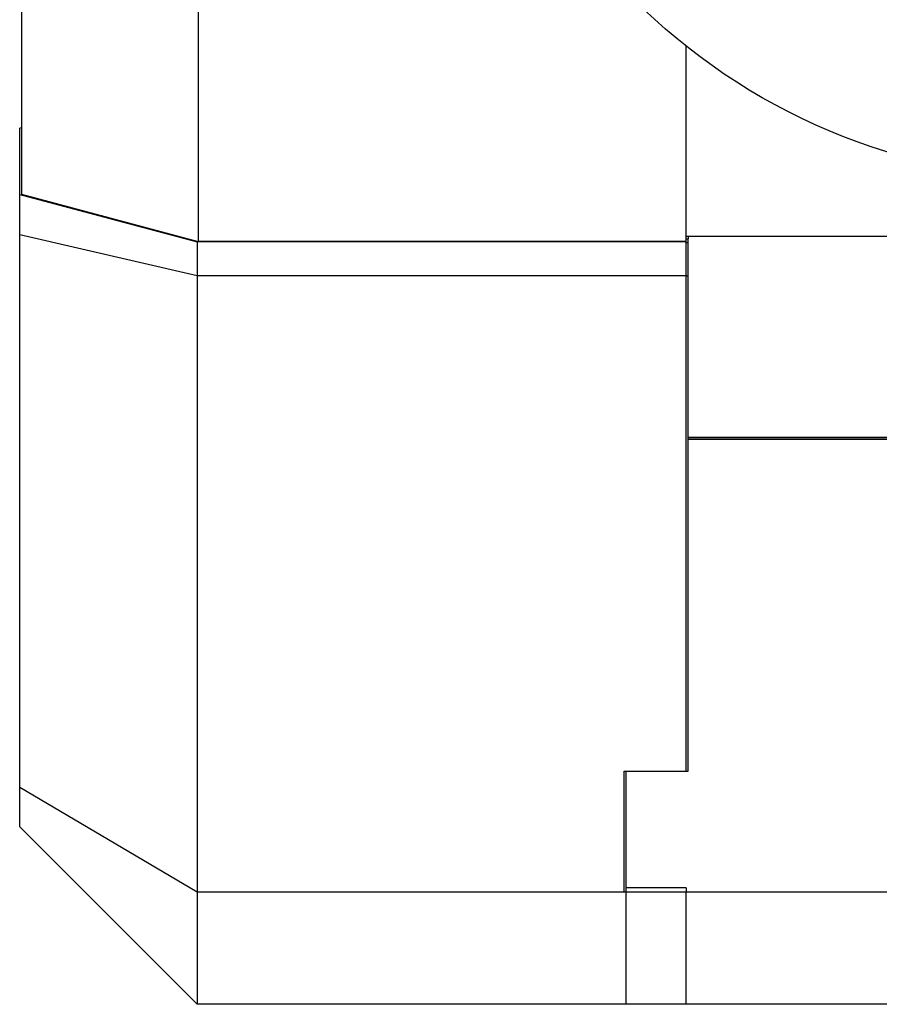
# Model space of a CAD drawing. Header units: inches. Extents: x 0 to 20790, y -12 to 14700.
# Tile 173 of 191: x 12942 to 13605, y 10818 to 11579. Entities that reach past the tile are written whole.
import ezdxf

# ---------------------------------------------------------------- set-up
doc = ezdxf.new("R2010")
doc.units = ezdxf.units.IN
doc.layers.add('1', color=7, linetype='Continuous', true_color=0xffffff)

msp = doc.modelspace()

# ---------------------------------------------------------------- linework, layer by layer
at = {"layer": '1', "color": 2, "linetype": 'Continuous', "lineweight": 25}
for p, q in [((13079.534, 11913.699), (13079.534, 11407.594)), ((12943.339, 11677.802), (12943.339, 11444.18)), ((13456.339, 11407.599), (13456.339, 11558.413)), ((12943.34, 11495.46), (12941.839, 11495.057)), ((12941.839, 11443.919), (12941.839, 11495.057)), ((12943.339, 11444.086), (12943.339, 11444.179)), ((12941.839, 11412.834), (12941.839, 11443.919)), ((12941.839, 11443.919), (13078.914, 11407.19)), ((12943.339, 11444.086), (13079.535, 11407.592)), ((12941.839, 10985.844), (12941.839, 11412.834)), ((13078.914, 11381.024), (12941.839, 11412.834)), ((13078.914, 11407.19), (13078.914, 11381.024)), ((13456.339, 11407.19), (13078.914, 11407.19)), ((13456.339, 11407.592), (13079.535, 11407.592)), ((13456.339, 11411.328), (13456.588, 11411.577)), ((13456.339, 11411.577), (13861.404, 11411.577)), ((13456.339, 11409.578), (13457.839, 11409.578)), ((13456.339, 11407.19), (13456.339, 11407.592)), ((13456.339, 11381.024), (13456.339, 11407.19)), ((13456.339, 11381.126), (13456.339, 11406.906)), ((13456.339, 11406.906), (13457.839, 11406.906)), ((13457.839, 11411.576), (13457.839, 11409.577)), ((13457.839, 11406.906), (13457.839, 11409.578)), ((13457.839, 11381.126), (13457.839, 11406.906)), ((13456.339, 11381.024), (13078.914, 11381.024)), ((13078.914, 11381.024), (13078.914, 10905.024)), ((13456.339, 11381.126), (13457.839, 11381.126)), ((13456.339, 11363.389), (13456.339, 11381.024)), ((13457.839, 10998.578), (13457.839, 11381.126)), ((13456.339, 10998.578), (13456.339, 11363.385)), ((13646.835, 11256.078), (13457.839, 11256.078)), ((13635.339, 11255.954), (13457.839, 11255.954)), ((13646.837, 11254.578), (13457.839, 11254.578)), ((13408.356, 10905.024), (13408.356, 10998.551)), ((13408.356, 10998.551), (13456.339, 10998.551)), ((13409.888, 10908.405), (13409.839, 10998.552)), ((13456.339, 10998.551), (13456.339, 10998.581)), ((13456.339, 10998.578), (13457.839, 10998.578)), ((13078.914, 10905.024), (12941.839, 10985.844)), ((12941.839, 10955.529), (12941.839, 10985.844)), ((13408.389, 10905.222), (13408.356, 10967.375)), ((13078.914, 10818.454), (12941.839, 10955.529)), ((13078.914, 10905.024), (13078.914, 10818.454)), ((13408.356, 10905.024), (13078.914, 10905.024)), ((13408.388, 10908.43), (13408.356, 10908.43)), ((13409.839, 10908.405), (13409.888, 10908.405)), ((13409.839, 10905.024), (13409.839, 10908.405)), ((13409.839, 10818.454), (13409.839, 10905.024)), ((13700.207, 10905.024), (13409.839, 10905.024)), ((13456.339, 10908.43), (13409.888, 10908.43)), ((13456.339, 10908.43), (13456.339, 10905.024)), ((13456.339, 10818.454), (13456.339, 10905.024)), ((13456.339, 10818.454), (13078.914, 10818.454)), ((13635.339, 10818.454), (13409.839, 10818.454))]:
    msp.add_line(p, q, dxfattribs=at)
msp.add_circle((13751.839, 11931.577), 476, dxfattribs=at)
msp.add_open_spline([(13456.339, 10905.024), (13408.356, 10905.024)], degree=1, dxfattribs=at)

doc.saveas('drawing.dxf')
